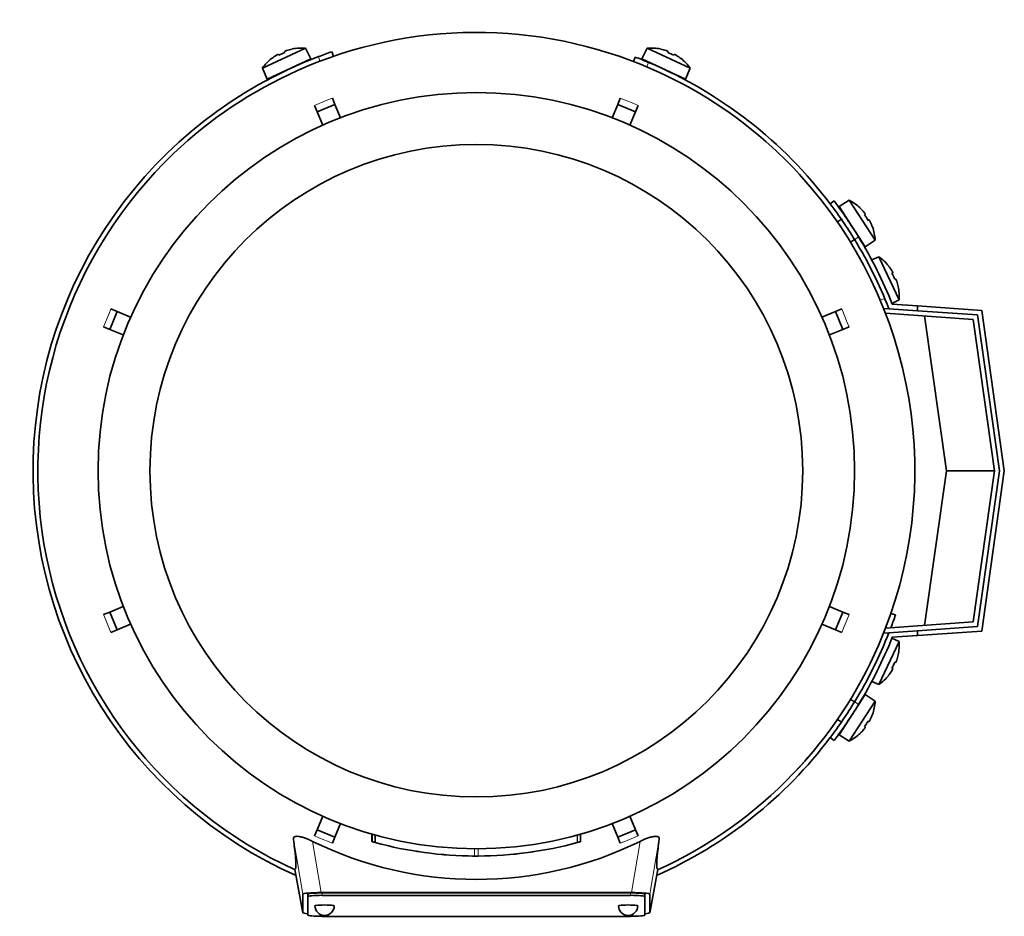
# Model space of a CAD drawing. Header units: millimetres. Extents: x 166 to 762, y -3522 to 2287.
# Tile 1 of 27: x 167 to 372, y -3522 to -3336. Entities that reach past the tile are written whole.
import ezdxf

# ---------------------------------------------------------------- set-up
doc = ezdxf.new("R2010")
doc.units = ezdxf.units.MM
for name, color, linetype in [('LOW_134-17', 7, 'Continuous'), ('M5X8_UNI7687', 7, 'Continuous'), ('VSI134_DIFFUSORE', 7, 'Continuous'), ('VSI134_FILTRO_A', 7, 'Continuous'), ('VSI134_FILTRO_B', 7, 'Continuous'), ('VSI134_TERMINALE', 7, 'Continuous'), ('VSI134_TESTATA', 7, 'Continuous')]:
    doc.layers.add(name, color=color, linetype=linetype)

# ---------------------------------------------------------------- blocks, each defined once
blk = doc.blocks.new('SE2')
at = {"layer": 'LOW_134-17', "color": 7, "linetype": 'Continuous', "lineweight": 35}
for p, q in [((346.64, -3396.03), (347.64, -3396.1)), ((365.15, -3398.33), (346.93, -3397.05)), ((369.56, -3429.74), (365.15, -3398.33)), ((365.15, -3461.15), (369.56, -3429.74)), ((346.93, -3462.42), (365.15, -3461.15)), ((347.64, -3463.38), (346.64, -3463.44))]:
    blk.add_line(p, q, dxfattribs=at)
at = {"layer": 'M5X8_UNI7687', "color": 7, "linetype": 'Continuous', "lineweight": 35}
for p, q in [((217.6, -3346.18), (226.54, -3342.01)), ((222.2, -3342.7), (222.27, -3342.89)), ((223.77, -3342.17), (223.76, -3342.2)), ((227.66, -3344.24), (226.54, -3342.01)), ((297.47, -3342.01), (296.35, -3344.24)), ((297.47, -3342.01), (306.41, -3346.18)), ((300.25, -3342.2), (300.24, -3342.17)), ((301.81, -3342.7), (301.74, -3342.89)), ((227.66, -3344.24), (218.59, -3348.47)), ((219.53, -3344.17), (219.51, -3344.16)), ((220.92, -3343.3), (221.02, -3343.48)), ((305.42, -3348.47), (296.35, -3344.24)), ((303.09, -3343.3), (302.99, -3343.48)), ((304.48, -3344.17), (304.5, -3344.16)), ((217.6, -3346.18), (218.59, -3348.47)), ((305.42, -3348.47), (306.41, -3346.18)), ((339.41, -3373.59), (337.28, -3374.89)), ((344.78, -3381.86), (339.41, -3373.59)), ((337.28, -3374.89), (342.73, -3383.28)), ((341.66, -3375.22), (341.67, -3375.2)), ((337.77, -3377.55), (336.93, -3378.1)), ((342.72, -3376.48), (342.56, -3376.6)), ((343.49, -3377.67), (343.31, -3377.76)), ((344.21, -3379.14), (344.23, -3379.14)), ((339.66, -3382.29), (340.5, -3381.75)), ((342.73, -3383.28), (344.78, -3381.86)), ((345.57, -3385.33), (344.07, -3385.98)), ((345.57, -3385.33), (349.74, -3394.27)), ((347.57, -3387.26), (347.58, -3387.24)), ((348.44, -3388.65), (348.26, -3388.75)), ((349.04, -3389.94), (348.85, -3390.01)), ((349.57, -3391.5), (349.54, -3391.49)), ((348.27, -3395), (349.74, -3394.27)), ((349.74, -3465.21), (345.57, -3474.14)), ((349.74, -3465.21), (348.27, -3464.48)), ((349.04, -3469.54), (348.85, -3469.47)), ((349.54, -3467.98), (349.57, -3467.98)), ((348.44, -3470.83), (348.26, -3470.73)), ((344.07, -3473.49), (345.57, -3474.14)), ((347.58, -3472.24), (347.57, -3472.21)), ((342.73, -3476.2), (337.28, -3484.58)), ((339.41, -3485.89), (344.78, -3477.62)), ((340.5, -3477.73), (339.59, -3477.14)), ((344.78, -3477.62), (342.73, -3476.2)), ((336.89, -3481.35), (337.77, -3481.92)), ((343.49, -3481.81), (343.31, -3481.71)), ((344.21, -3480.34), (344.23, -3480.34)), ((342.72, -3483), (342.56, -3482.88)), ((337.28, -3484.58), (339.41, -3485.89)), ((341.66, -3484.25), (341.67, -3484.28))]:
    blk.add_line(p, q, dxfattribs=at)
for centre, radius, start, end in [((225.74, -3351.98), 10, 85.4586, 101.4084), ((298.27, -3351.98), 10, 78.5916, 94.5414), ((225.74, -3351.98), 10, 128.5916, 144.5414), ((298.27, -3351.98), 10, 35.4586, 51.4084), ((226.05, -3345.54), 0.5, 115, 138.8118), ((297.96, -3345.54), 0.5, 41.1882, 65), ((220.62, -3348.08), 0.5, 91.1882, 115), ((303.39, -3348.08), 0.5, 65, 88.8118), ((334.8, -3382.46), 10, 46.5916, 62.5414), ((337.95, -3376.84), 0.5, 9.1315, 33), ((334.8, -3382.46), 10, 3.4586, 19.4084), ((341.22, -3381.87), 0.5, 33, 56.6899), ((339.77, -3393.48), 10, 38.5916, 54.5414), ((339.77, -3393.48), 10, 355.4586, 11.4084), ((339.77, -3466), 10, 348.5916, 4.5414), ((339.77, -3466), 10, 305.4586, 321.4084), ((341.22, -3477.6), 0.5, 303.3101, 327), ((334.8, -3477.01), 10, 340.5916, 356.5414), ((337.95, -3482.63), 0.5, 327, 349.9069), ((334.8, -3477.01), 10, 297.4586, 313.4084)]:
    blk.add_arc(centre, radius, start, end, dxfattribs=at)
for centre, major_axis, ratio, start_param, end_param in [((224.81, -3349.98), (8.39, 3.91), 0.811251, 1.49595, 1.645642), ((225.74, -3351.96), (9.06, 4.23), 0.996195, 1.335108, 1.449667), ((298.27, -3351.96), (-9.06, 4.23), 0.996195, 4.833518, 4.948078), ((299.2, -3349.98), (8.39, -3.91), 0.811251, 1.49595, 1.645642), ((225.74, -3351.96), (-9.06, -4.23), 0.996195, 4.833518, 4.948078), ((298.27, -3351.96), (9.06, -4.23), 0.996195, 1.335108, 1.449667), ((334.81, -3382.46), (-5.45, 8.39), 0.996195, 4.833518, 4.948078), ((336.65, -3381.26), (5.04, -7.77), 0.811251, 1.49595, 1.645642), ((334.81, -3382.46), (5.45, -8.39), 0.996195, 1.335108, 1.449667), ((339.78, -3393.47), (-4.23, 9.06), 0.996195, 4.833518, 4.948078), ((341.77, -3392.54), (3.91, -8.39), 0.811251, 1.49595, 1.645642), ((339.78, -3393.47), (4.23, -9.06), 0.996195, 1.335108, 1.449667), ((341.77, -3466.93), (-3.91, -8.39), 0.811251, 1.49595, 1.645642), ((339.78, -3466), (4.23, 9.06), 0.996195, 4.833518, 4.948078), ((339.78, -3466), (-4.23, -9.06), 0.996195, 1.335108, 1.449667), ((336.65, -3478.22), (-5.04, -7.77), 0.811251, 1.49595, 1.645642), ((334.81, -3477.02), (5.45, 8.39), 0.996195, 4.833518, 4.948078), ((334.81, -3477.02), (-5.45, -8.39), 0.996195, 1.335108, 1.449667)]:
    blk.add_ellipse(centre, major_axis=major_axis, ratio=ratio, start_param=start_param, end_param=end_param, dxfattribs=at)
for points in [[(222.66, -3342.49), (222.64, -3342.5), (222.61, -3342.51), (222.56, -3342.52), (222.52, -3342.54), (222.48, -3342.56), (222.44, -3342.57), (222.4, -3342.59), (222.36, -3342.6), (222.33, -3342.62), (222.3, -3342.63), (222.27, -3342.65), (222.25, -3342.66), (222.23, -3342.67), (222.22, -3342.68), (222.21, -3342.69), (222.2, -3342.7), (222.2, -3342.7), (222.2, -3342.7)], [(301.81, -3342.7), (301.81, -3342.7), (301.81, -3342.7), (301.8, -3342.69), (301.79, -3342.68), (301.78, -3342.67), (301.76, -3342.66), (301.74, -3342.65), (301.71, -3342.63), (301.68, -3342.62), (301.65, -3342.6), (301.61, -3342.59), (301.57, -3342.57), (301.53, -3342.56), (301.49, -3342.54), (301.45, -3342.52), (301.41, -3342.51), (301.37, -3342.5), (301.36, -3342.49)], [(220.92, -3343.3), (220.92, -3343.3), (220.91, -3343.3), (220.9, -3343.3), (220.89, -3343.3), (220.87, -3343.3), (220.85, -3343.31), (220.83, -3343.32), (220.8, -3343.33), (220.77, -3343.34), (220.74, -3343.36), (220.7, -3343.38), (220.67, -3343.4), (220.63, -3343.42), (220.59, -3343.44), (220.55, -3343.46), (220.51, -3343.49), (220.48, -3343.5), (220.47, -3343.51)], [(303.55, -3343.51), (303.53, -3343.5), (303.5, -3343.49), (303.46, -3343.46), (303.42, -3343.44), (303.38, -3343.42), (303.34, -3343.4), (303.31, -3343.38), (303.27, -3343.36), (303.24, -3343.34), (303.21, -3343.33), (303.18, -3343.32), (303.16, -3343.31), (303.14, -3343.3), (303.12, -3343.3), (303.11, -3343.3), (303.1, -3343.3), (303.1, -3343.3), (303.09, -3343.3)], [(342.72, -3376.48), (342.72, -3376.47), (342.72, -3376.47), (342.72, -3376.46), (342.72, -3376.45), (342.71, -3376.43), (342.7, -3376.41), (342.69, -3376.39), (342.68, -3376.37), (342.66, -3376.34), (342.64, -3376.31), (342.62, -3376.27), (342.59, -3376.24), (342.57, -3376.21), (342.54, -3376.17), (342.51, -3376.13), (342.48, -3376.1), (342.46, -3376.07), (342.45, -3376.06)], [(343.76, -3378.08), (343.76, -3378.07), (343.74, -3378.04), (343.72, -3377.99), (343.7, -3377.95), (343.68, -3377.92), (343.66, -3377.88), (343.63, -3377.84), (343.61, -3377.81), (343.59, -3377.78), (343.58, -3377.75), (343.56, -3377.72), (343.54, -3377.7), (343.53, -3377.69), (343.52, -3377.68), (343.51, -3377.67), (343.5, -3377.67), (343.49, -3377.67), (343.49, -3377.67)], [(348.44, -3388.65), (348.44, -3388.65), (348.44, -3388.64), (348.45, -3388.64), (348.44, -3388.62), (348.44, -3388.61), (348.43, -3388.59), (348.43, -3388.56), (348.41, -3388.54), (348.4, -3388.51), (348.38, -3388.47), (348.37, -3388.44), (348.35, -3388.4), (348.33, -3388.36), (348.3, -3388.32), (348.28, -3388.28), (348.26, -3388.24), (348.24, -3388.21), (348.23, -3388.2)], [(349.25, -3390.39), (349.25, -3390.37), (349.23, -3390.34), (349.22, -3390.29), (349.2, -3390.25), (349.19, -3390.21), (349.17, -3390.17), (349.16, -3390.13), (349.14, -3390.09), (349.13, -3390.06), (349.11, -3390.03), (349.1, -3390), (349.08, -3389.98), (349.07, -3389.96), (349.06, -3389.95), (349.05, -3389.94), (349.05, -3389.94), (349.04, -3389.94), (349.04, -3389.94)], [(349.04, -3469.54), (349.04, -3469.54), (349.05, -3469.54), (349.05, -3469.53), (349.06, -3469.53), (349.07, -3469.51), (349.08, -3469.5), (349.1, -3469.47), (349.11, -3469.45), (349.13, -3469.42), (349.14, -3469.38), (349.16, -3469.35), (349.17, -3469.31), (349.19, -3469.27), (349.2, -3469.23), (349.22, -3469.18), (349.23, -3469.14), (349.25, -3469.1), (349.25, -3469.09)], [(348.23, -3471.28), (348.24, -3471.26), (348.26, -3471.23), (348.28, -3471.19), (348.3, -3471.15), (348.33, -3471.11), (348.35, -3471.08), (348.37, -3471.04), (348.38, -3471), (348.4, -3470.97), (348.41, -3470.94), (348.43, -3470.91), (348.43, -3470.89), (348.44, -3470.87), (348.44, -3470.85), (348.45, -3470.84), (348.44, -3470.83), (348.44, -3470.83), (348.44, -3470.83)], [(343.49, -3481.81), (343.49, -3481.81), (343.5, -3481.81), (343.51, -3481.81), (343.52, -3481.8), (343.53, -3481.79), (343.54, -3481.77), (343.56, -3481.75), (343.58, -3481.73), (343.59, -3481.7), (343.61, -3481.67), (343.63, -3481.63), (343.66, -3481.6), (343.68, -3481.56), (343.7, -3481.52), (343.72, -3481.48), (343.74, -3481.44), (343.76, -3481.41), (343.76, -3481.39)], [(342.45, -3483.42), (342.46, -3483.41), (342.48, -3483.38), (342.51, -3483.34), (342.54, -3483.31), (342.57, -3483.27), (342.59, -3483.24), (342.62, -3483.2), (342.64, -3483.17), (342.66, -3483.14), (342.68, -3483.11), (342.69, -3483.08), (342.7, -3483.06), (342.71, -3483.04), (342.72, -3483.03), (342.72, -3483.02), (342.72, -3483.01), (342.72, -3483), (342.72, -3483)]]:
    blk.add_open_spline(points, degree=3, dxfattribs=at)
at = {"layer": 'VSI134_DIFFUSORE', "color": 7, "linetype": 'Continuous', "lineweight": 35}
for start, end in [(333.515, 336.5043), (316.2931, 320.745)]:
    blk.add_arc((262.01, -3429.74), 91, start, end, dxfattribs=at)
at = {"layer": 'VSI134_FILTRO_A', "color": 7, "linetype": 'Continuous', "lineweight": 35}
for p, q in [((232.38, -3343.7), (232.05, -3342.75)), ((348.99, -3459.69), (348.05, -3459.36))]:
    blk.add_line(p, q, dxfattribs=at)
at = {"layer": 'VSI134_FILTRO_A', "color": 4, "linetype": 'Continuous', "lineweight": 9}
for p, q in [((229.56, -3344.72), (229.23, -3343.77)), ((347.58, -3462.38), (347.02, -3462.19))]:
    blk.add_line(p, q, dxfattribs=at)
at = {"layer": 'VSI134_FILTRO_A', "color": 7, "linetype": 'Continuous', "lineweight": 35}
for start, end in [(109, 110.8687), (110.8687, 246.0068), (339.2424, 341), (293.9932, 322.9759)]:
    blk.add_arc((262.01, -3429.74), 92, start, end, dxfattribs=at)
at = {"layer": 'VSI134_FILTRO_B', "color": 7, "linetype": 'Continuous', "lineweight": 35}
blk.add_line((294.98, -3343.85), (294.62, -3344.78), dxfattribs=at)
at = {"layer": 'VSI134_FILTRO_B', "color": 4, "linetype": 'Continuous', "lineweight": 9}
for p, q in [((297.76, -3344.97), (297.4, -3345.9)), ((345.84, -3394.34), (346.77, -3393.99))]:
    blk.add_line(p, q, dxfattribs=at)
at = {"layer": 'VSI134_FILTRO_B', "color": 7, "linetype": 'Continuous', "lineweight": 35}
for start, end in [(67.1313, 69), (37.0241, 67.1313)]:
    blk.add_arc((262.01, -3429.74), 92, start, end, dxfattribs=at)
at = {"layer": 'VSI134_TERMINALE', "color": 7, "linetype": 'Continuous', "lineweight": 35}
for p, q in [((336.26, -3373.74), (335.46, -3374.34)), ((347.64, -3396.1), (353.56, -3396.52)), ((348.33, -3395.15), (353.56, -3395.51)), ((353.56, -3395.51), (366.9, -3396.45)), ((353.56, -3395.51), (353.56, -3396.52)), ((366.02, -3397.39), (353.56, -3396.52)), ((359.56, -3429.74), (355.05, -3397.62)), ((370.57, -3429.74), (366.02, -3397.39)), ((366.9, -3396.45), (371.58, -3429.74)), ((355.05, -3461.85), (359.56, -3429.74)), ((359.56, -3429.74), (369.56, -3429.74)), ((366.02, -3462.09), (370.57, -3429.74)), ((371.58, -3429.74), (366.9, -3463.03)), ((347.64, -3463.38), (353.56, -3462.96)), ((353.56, -3462.96), (366.02, -3462.09)), ((353.56, -3462.96), (353.56, -3463.96)), ((366.9, -3463.03), (353.56, -3463.96)), ((348.33, -3464.33), (353.56, -3463.96)), ((335.46, -3485.14), (336.26, -3485.74))]:
    blk.add_line(p, q, dxfattribs=at)
at = {"layer": 'VSI134_TERMINALE', "color": 4, "linetype": 'Continuous', "lineweight": 9}
for p, q in [((341.33, -3381.19), (340.52, -3381.79)), ((340.52, -3477.68), (341.33, -3478.29))]:
    blk.add_line(p, q, dxfattribs=at)
at = {"layer": 'VSI134_TERMINALE', "color": 7, "linetype": 'Continuous', "lineweight": 35}
for radius, start, end in [(92, 31.4101, 37.0241), (93, 31.4706, 37.0241), (92, 21.4458, 31.4101), (93, 21.8355, 31.4706), (92, 328.5899, 338.5542), (93, 328.5294, 338.1645), (92, 322.9759, 328.5899), (93, 322.9759, 328.5294)]:
    blk.add_arc((262.01, -3429.74), radius, start, end, dxfattribs=at)
at = {"layer": 'VSI134_TESTATA', "color": 7, "linetype": 'Continuous', "lineweight": 35}
for p, q in [((225.73, -3346.28), (224.91, -3346.64)), ((232.13, -3352.38), (232.66, -3353.68)), ((291.35, -3353.68), (291.88, -3352.38)), ((228.97, -3355.21), (228.43, -3353.91)), ((228.97, -3355.21), (232.66, -3353.68)), ((230.13, -3358), (228.97, -3355.21)), ((232.66, -3353.68), (233.82, -3356.47)), ((290.19, -3356.47), (291.35, -3353.68)), ((291.35, -3353.68), (295.04, -3355.21)), ((295.04, -3355.21), (293.88, -3358)), ((295.58, -3353.91), (295.04, -3355.21)), ((185.94, -3400.4), (187.47, -3396.7)), ((186.17, -3396.16), (187.47, -3396.7)), ((187.47, -3396.7), (190.27, -3397.86)), ((333.74, -3397.86), (336.54, -3396.7)), ((336.54, -3396.7), (337.84, -3396.16)), ((336.54, -3396.7), (338.07, -3400.4)), ((185.94, -3400.4), (184.64, -3399.86)), ((339.37, -3399.86), (338.07, -3400.4)), ((188.74, -3401.55), (185.94, -3400.4)), ((338.07, -3400.4), (335.27, -3401.55)), ((184.64, -3459.62), (185.94, -3459.08)), ((185.94, -3459.08), (188.74, -3457.92)), ((187.47, -3462.77), (185.94, -3459.08)), ((335.27, -3457.92), (338.07, -3459.08)), ((338.07, -3459.08), (336.54, -3462.77)), ((338.07, -3459.08), (339.37, -3459.62)), ((187.47, -3462.77), (186.17, -3463.31)), ((190.27, -3461.62), (187.47, -3462.77)), ((336.54, -3462.77), (333.74, -3461.62)), ((337.84, -3463.31), (336.54, -3462.77)), ((339.72, -3477.09), (339.6, -3477.11)), ((336.87, -3481.47), (336.84, -3481.32)), ((228.97, -3504.27), (230.13, -3501.47)), ((293.88, -3501.47), (295.04, -3504.27)), ((228.43, -3505.57), (228.97, -3504.27)), ((232.66, -3505.8), (228.97, -3504.27)), ((233.82, -3503), (232.66, -3505.8)), ((291.35, -3505.8), (290.19, -3503)), ((295.04, -3504.27), (291.35, -3505.8)), ((295.04, -3504.27), (295.58, -3505.57)), ((232.66, -3505.8), (232.13, -3507.1)), ((240.35, -3505.19), (240.35, -3506.75)), ((240.39, -3505.21), (240.39, -3506.77)), ((241.02, -3505.38), (241.02, -3506.94)), ((283.64, -3506.76), (283.64, -3505.2)), ((283.65, -3506.76), (283.65, -3505.2)), ((291.88, -3507.1), (291.35, -3505.8)), ((282.96, -3506.95), (283.01, -3506.93)), ((249.99, -3508.83), (250, -3508.83)), ((256.07, -3509.52), (256.07, -3509.52)), ((268, -3509.51), (268, -3509.51)), ((224.36, -3512.51), (226.01, -3521.5)), ((298, -3521.5), (299.65, -3512.52)), ((226.01, -3521.5), (226.01, -3517.66)), ((227.01, -3518.16), (227.01, -3517.66)), ((227.01, -3518.16), (227.01, -3521.99)), ((229.83, -3517.31), (294.19, -3517.31)), ((294.01, -3517.4), (230.01, -3517.4)), ((294.01, -3517.9), (230.01, -3517.9)), ((297.01, -3518.16), (297.01, -3517.66)), ((297.01, -3521.99), (297.01, -3518.16)), ((298.01, -3517.66), (298.01, -3521.5)), ((230.01, -3522.26), (294.01, -3522.26))]:
    blk.add_line(p, q, dxfattribs=at)
at = {"layer": 'VSI134_TESTATA', "color": 4, "linetype": 'Continuous', "lineweight": 9}
for p, q in [((231.21, -3352.76), (228.43, -3353.91)), ((231.21, -3352.76), (232.13, -3352.38)), ((294.67, -3353.53), (291.88, -3352.38)), ((294.67, -3353.53), (295.58, -3353.91)), ((185.8, -3397.08), (184.64, -3399.86)), ((185.8, -3397.08), (186.17, -3396.16)), ((338.99, -3398.95), (337.84, -3396.16)), ((338.99, -3398.95), (339.37, -3399.86)), ((185.02, -3460.53), (184.64, -3459.62)), ((185.02, -3460.53), (186.17, -3463.31)), ((338.21, -3462.4), (339.37, -3459.62)), ((338.21, -3462.4), (337.84, -3463.31)), ((226.01, -3517.66), (224.04, -3506.22)), ((229.34, -3505.95), (228.43, -3505.57)), ((229.34, -3505.95), (232.13, -3507.1)), ((240.4, -3506.76), (240.4, -3505.21)), ((282.96, -3506.95), (282.96, -3505.39)), ((283.01, -3506.93), (283.01, -3505.38)), ((283.64, -3506.76), (283.64, -3505.2)), ((292.8, -3506.72), (295.58, -3505.57)), ((299.97, -3506.22), (298.01, -3517.66)), ((229.83, -3517.31), (228, -3506.69)), ((261.65, -3509.74), (261.65, -3508.24)), ((262.36, -3509.74), (262.36, -3508.24)), ((292.8, -3506.72), (291.88, -3507.1)), ((296.01, -3506.69), (294.19, -3517.31)), ((224.36, -3512.51), (226.01, -3521.5)), ((298.01, -3521.5), (299.65, -3512.51)), ((230.01, -3517.9), (230.01, -3517.4)), ((294.01, -3517.9), (294.01, -3517.4))]:
    blk.add_line(p, q, dxfattribs=at)
at = {"layer": 'VSI134_TESTATA', "color": 7, "linetype": 'Continuous', "lineweight": 35}
for radius in [78.5, 67.74]:
    blk.add_circle((262.01, -3429.74), radius, dxfattribs=at)
for centre, radius, start, end in [((262.01, -3429.74), 91, 66.5051, 114.0561), ((262.01, -3429.74), 91, 114.0561, 133.594), ((262.01, -3429.74), 91, 47.4949, 66.5051), ((262.01, -3429.74), 91, 42.5051, 47.4949), ((262.01, -3429.74), 91, 133.594, 245.5753), ((262.01, -3429.74), 91, 336.505, 42.5051), ((262.01, -3429.74), 91, 316.4064, 336.505), ((262.01, -3429.74), 91, 294.4247, 316.2931), ((262.01, -3437.57), 77.03, 243.8059, 296.1941), ((262.01, -3429.74), 80, 254.3278, 254.3303), ((260.9, -3433.76), 75.83, 254.3174, 254.8013), ((262, -3429.75), 79.99, 254.7875, 269.7463), ((262.01, -3429.74), 80, 270.2544, 285.1819), ((262.01, -3429.74), 80, 285.1934, 285.3228), ((264.13, -3437.43), 72.02, 285.1964, 285.7129), ((262.01, -3429.74), 80, 261.0009, 261.3628), ((262.01, -3429.74), 80, 264.8308, 265.4118), ((262.02, -3427.92), 81.82, 269.4577, 269.6802), ((262.01, -3429.74), 80, 269.745, 270.2544), ((262.02, -3429.83), 79.91, 275.1156, 278.5117), ((230.51, -3520.08), 2, 180, 270), ((230.51, -3520.08), 2, 270, 0), ((293.51, -3520.08), 2, 180, 270), ((293.51, -3520.08), 2, 270, 0)]:
    blk.add_arc(centre, radius, start, end, dxfattribs=at)
for centre, major_axis, ratio, start_param, end_param in [((230.07, -3517.69), (4.06, -0.02), 0.091176, 1.630723, 3.142092), ((230.01, -3517.66), (3, 0), 0.087156, 1.570796, 3.141593), ((230.01, -3518.16), (3, 0), 0.087156, 1.570796, 3.141593), ((294.01, -3517.66), (3, 0), 0.087156, 0, 1.570796), ((294.01, -3518.16), (3, 0), 0.087156, 0, 1.570796), ((293.94, -3517.69), (-4.06, -0.02), 0.091176, 3.141094, 4.652463), ((230.51, -3520.08), (2, 0), 0.087156, 0, 3.141593), ((293.51, -3520.08), (2, 0), 0.087156, 0, 3.141593), ((230.07, -3521.48), (4.06, 0.02), 0.091176, 3.141095, 3.858067), ((230.01, -3521.99), (-3, 0), 0.087156, 0, 1.570796), ((294.01, -3521.99), (-3, 0), 0.087156, 1.570796, 3.141593), ((293.94, -3521.48), (-4.06, 0.02), 0.091176, 2.425118, 3.142091)]:
    blk.add_ellipse(centre, major_axis=major_axis, ratio=ratio, start_param=start_param, end_param=end_param, dxfattribs=at)
for points, knots in [([(224.04, -3506.22), (224.03, -3506.12), (224.04, -3506.04), (224.1, -3505.88), (224.16, -3505.82), (224.33, -3505.71), (224.45, -3505.68), (224.74, -3505.64), (224.91, -3505.65), (225.21, -3505.68), (225.31, -3505.7), (225.53, -3505.75), (225.65, -3505.77), (225.88, -3505.84), (226.01, -3505.87), (226.25, -3505.95), (226.38, -3505.99), (226.75, -3506.13), (227, -3506.23), (227.51, -3506.45), (227.76, -3506.56), (228, -3506.69)], [0, 0, 0, 0, 0.125, 0.125, 0.25, 0.25, 0.375, 0.375, 0.5, 0.5, 0.5625, 0.5625, 0.625, 0.625, 0.6875, 0.6875, 0.75, 0.75, 0.875, 0.875, 1, 1, 1, 1]), ([(224.36, -3512.51), (224.39, -3512.49), (224.42, -3512.47), (224.47, -3512.39), (224.5, -3512.34), (224.54, -3512.18), (224.55, -3512.07), (224.57, -3511.8), (224.57, -3511.64), (224.56, -3511.02), (224.53, -3510.45), (224.37, -3508.8), (224.24, -3507.73), (224.04, -3506.22)], [0, 0, 0, 0, 0.125, 0.125, 0.25, 0.25, 0.375, 0.375, 0.5, 0.5, 0.75, 0.75, 1, 1, 1, 1]), ([(296.01, -3506.69), (296.25, -3506.57), (296.5, -3506.45), (297, -3506.23), (297.26, -3506.13), (297.76, -3505.95), (298, -3505.87), (298.48, -3505.74), (298.7, -3505.7), (298.99, -3505.66), (299.09, -3505.65), (299.26, -3505.65), (299.34, -3505.65), (299.56, -3505.68), (299.68, -3505.71), (299.85, -3505.82), (299.91, -3505.88), (299.97, -3506.04), (299.98, -3506.12), (299.97, -3506.22)], [0, 0, 0, 0, 0.125, 0.125, 0.25, 0.25, 0.375, 0.375, 0.5, 0.5, 0.5625, 0.5625, 0.625, 0.625, 0.75, 0.75, 0.875, 0.875, 1, 1, 1, 1]), ([(299.97, -3506.22), (299.77, -3507.72), (299.64, -3508.8), (299.52, -3510.04), (299.49, -3510.39), (299.45, -3510.99), (299.44, -3511.23), (299.44, -3511.64), (299.44, -3511.8), (299.46, -3512.07), (299.48, -3512.18), (299.51, -3512.34), (299.54, -3512.39), (299.59, -3512.47), (299.62, -3512.49), (299.65, -3512.51)], [0, 0, 0, 0, 0.25, 0.25, 0.375, 0.375, 0.5, 0.5, 0.625, 0.625, 0.75, 0.75, 0.875, 0.875, 1, 1, 1, 1])]:
    blk.add_open_spline(points, degree=3, knots=knots, dxfattribs=at)
blk.add_open_spline([(255.79, -3509.5), (255.67, -3509.49), (255.61, -3509.48), (255.61, -3509.48)], degree=3, dxfattribs=at)

msp = doc.modelspace()

# ---------------------------------------------------------------- block references
msp.add_blockref('SE2', (0, 0))

doc.saveas('drawing.dxf')
